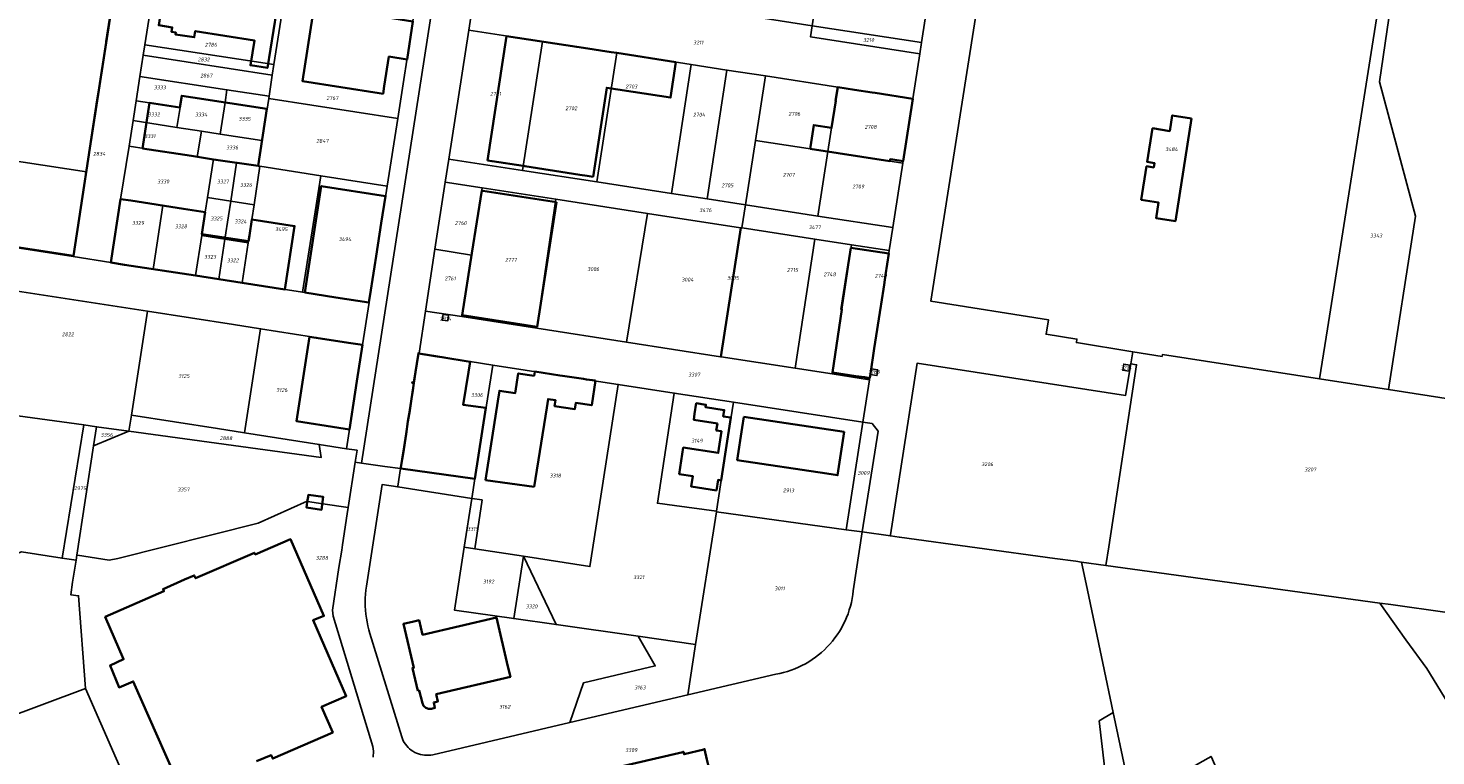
# Model space of a CAD drawing. Extents: x 177930 to 190767, y 381068 to 392034.
# Tile 153 of 256: x 183906 to 184564, y 384392 to 384732. Entities that reach past the tile are written whole.
import ezdxf
from ezdxf.enums import TextEntityAlignment as Align

# ---------------------------------------------------------------- set-up
doc = ezdxf.new("R2010")
doc.units = 0
for name, color, linetype, lineweight in [('B-XX-KG-GRENS_PERCEEL-GV', 150, 'Continuous', 25), ('B-XX-KG-GRENS_PERCEEL-S', 150, 'Continuous', 25), ('B-XX-OG-BEBOUWING-G', 7, 'Continuous', 35)]:
    doc.layers.add(name, color=color, linetype=linetype, lineweight=lineweight)
doc.styles.add('NLCS-ISO', font='NLCS-ISO.ttf', dxfattribs={"height": 1.8})

# ---------------------------------------------------------------- blocks, each defined once
blk = doc.blocks.new('SKG-PERCEELNUMMER-SO')
at = {"layer": 'DefPoints'}
blk.add_point((0, 0), dxfattribs=at)
at = {"style": 'NLCS-ISO', "oblique": 10, "flags": 1}
blk.add_attdef('GEMEENTECODE', text='', height=1.8, dxfattribs=at).set_placement((-0.5, 2.55), align=Align.MIDDLE_RIGHT)
at = {"style": 'NLCS-ISO', "oblique": 10}
blk.add_attdef('PERCEELNUMMER', text='', height=1.8, dxfattribs=at).set_placement((0, 0), align=Align.MIDDLE_CENTER)
at = {"style": 'NLCS-ISO', "oblique": 10, "flags": 1}
blk.add_attdef('SECTIE', text='', height=1.8, dxfattribs=at).set_placement((0.5, 2.5), align=Align.MIDDLE_LEFT)

msp = doc.modelspace()

# ---------------------------------------------------------------- linework, layer by layer
at = {"layer": 'B-XX-KG-GRENS_PERCEEL-GV'}
for points in [[(184099.385, 384823.901), (184094.3, 384791.161), (184089.695, 384761.517), (184085.619, 384735.278), (184078.555, 384689.805), (184073.642, 384658.179), (184065.196, 384603.809), (184062.126, 384584.046), (184054.582, 384535.479), (184059.539, 384534.711), (184058.69, 384529.132), (184061.628, 384528.728), (184126.168, 384944.191), (184118.254, 384945.411), (184111.811, 384903.919), (184112.581, 384903.8), (184109.503, 384884.039), (184108.743, 384884.157), (184105.429, 384862.813), (184104.908, 384859.454), (184102.145, 384841.668)], [(184281.388, 384793.59), (184272.212, 384732.992), (184323.294, 384725.336), (184332.573, 384785.703)], [(184435.776, 384579.441), (184509.23, 384568.073), (184512.921, 384591.409), (184539.133, 384757.129), (184542.586, 384778.96), (184536.061, 384779.969), (184481.677, 384788.373), (184458.692, 384791.924), (184451.45, 384740.078), (184439.305, 384742.046), (184417.337, 384745.479), (184358.154, 384754.727), (184350.664, 384751.049), (184327.659, 384604.356), (184382.582, 384595.747), (184381.479, 384588.964), (184395.896, 384586.717), (184395.628, 384585.067), (184421.946, 384580.808), (184435.633, 384578.6)], [(184539.133, 384757.129), (184512.921, 384591.409), (184509.23, 384568.073), (184541.492, 384563.081), (184554.066, 384644.079), (184537.303, 384706.882), (184547.684, 384778.173), (184542.586, 384778.96)], [(183876.78, 384762.789), (183873.586, 384762.406), (183867.634, 384761.491), (183864.678, 384760.94), (183858.945, 384759.608), (183855.972, 384758.864), (183850.188, 384757.183), (183844.563, 384755.26), (183808.373, 384740.519), (183798.378, 384676.09), (183808.695, 384643.633), (183867.597, 384634.488), (183873.828, 384673.898), (183933.116, 384664.887), (183947.317, 384756.475), (183913.032, 384762.116), (183900.634, 384763.439), (183885.506, 384763.574), (183879.581, 384763.125)], [(183953.059, 384676.807), (183954.92, 384688.779), (183956.363, 384698.064), (183958.124, 384709.398), (183959.664, 384719.304), (183960.431, 384724.242), (183965.036, 384753.871), (183947.317, 384756.475), (183933.116, 384664.887), (183926.883, 384625.283), (183944.57, 384622.412), (183949.104, 384652.1)], [(184020.729, 384715.011), (184025.337, 384744.665), (183965.036, 384753.871), (183960.431, 384724.242)], [(184232.355, 384712.402), (184250.298, 384709.624), (184284.174, 384704.38), (184319.24, 384698.949), (184322.48, 384720.032), (184271.432, 384727.884), (184272.212, 384732.992), (184219.408, 384741.368), (184214.48, 384742.15), (184186.43, 384746.5), (184150.249, 384752.079), (184149.776, 384749.049), (184115.387, 384754.397), (184111.72, 384731.08), (184146.193, 384725.743), (184180.915, 384720.369), (184215.672, 384714.986)], [(184078.555, 384689.805), (184085.619, 384735.278), (184025.337, 384744.665), (184020.729, 384715.011), (184019.961, 384710.069), (184018.422, 384700.165), (184018.258, 384699.11)], [(184102.387, 384670.813), (184136.875, 384665.486), (184146.193, 384725.743), (184111.72, 384731.08)], [(184271.432, 384727.884), (184322.48, 384720.032), (184323.294, 384725.336), (184272.212, 384732.992)], [(183959.664, 384719.304), (184019.961, 384710.069), (184020.729, 384715.011), (183960.431, 384724.242)], [(184171.588, 384660.126), (184180.915, 384720.369), (184146.193, 384725.743), (184136.875, 384665.486)], [(183998.771, 384703.174), (184018.422, 384700.165), (184019.961, 384710.069), (183959.664, 384719.304), (183958.124, 384709.398)], [(184171.588, 384660.126), (184206.423, 384654.746), (184215.672, 384714.986), (184180.915, 384720.369)], [(183997.861, 384697.307), (183998.771, 384703.174), (183958.124, 384709.398), (183956.363, 384698.064), (183969.912, 384696.002), (183976.836, 384694.948), (183977.664, 384700.381)], [(184215.672, 384714.986), (184206.423, 384654.746), (184223.135, 384652.165), (184232.355, 384712.402)], [(184223.135, 384652.165), (184240.955, 384649.413), (184245.629, 384679.534), (184250.298, 384709.624), (184232.355, 384712.402)], [(184284.174, 384704.38), (184250.298, 384709.624), (184245.629, 384679.534), (184279.488, 384674.283)], [(184018.422, 384700.165), (183998.771, 384703.174), (183997.861, 384697.307), (183995.565, 384682.499), (184015.115, 384679.478), (184015.205, 384679.464), (184018.258, 384699.11)], [(184279.488, 384674.283), (184314.562, 384668.844), (184319.24, 384698.949), (184284.174, 384704.38)], [(183976.836, 384694.948), (183969.912, 384696.002), (183956.363, 384698.064), (183954.92, 384688.779), (183975.413, 384685.612)], [(183976.836, 384694.948), (183975.413, 384685.612), (183986.935, 384683.832), (183995.565, 384682.499), (183997.861, 384697.307), (183977.664, 384700.381)], [(184042.591, 384662.998), (184073.642, 384658.179), (184078.555, 384689.805), (184018.258, 384699.11), (184015.205, 384679.464), (184013.351, 384667.536), (184014.131, 384667.415)], [(183986.935, 384683.832), (183975.413, 384685.612), (183954.92, 384688.779), (183953.059, 384676.807), (183984.907, 384671.91)], [(183993.714, 384670.555), (184003.282, 384669.084), (184003.453, 384669.058), (184013.351, 384667.536), (184015.205, 384679.464), (184015.115, 384679.478), (183995.565, 384682.499), (183986.935, 384683.832), (183984.907, 384671.91), (183992.402, 384670.757)], [(183968.875, 384649.082), (183988.646, 384646.064), (183989.677, 384652.851), (183992.402, 384670.757), (183984.907, 384671.91), (183953.059, 384676.807), (183949.104, 384652.1)], [(184245.629, 384679.534), (184240.955, 384649.413), (184274.801, 384644.185), (184279.488, 384674.283)], [(183867.597, 384634.488), (183926.883, 384625.283), (183933.116, 384664.887), (183873.828, 384673.898)], [(184000.547, 384651.144), (184003.282, 384669.084), (183993.714, 384670.555), (183992.402, 384670.757), (183989.677, 384652.851)], [(184239.282, 384638.63), (184240.955, 384649.413), (184223.135, 384652.165), (184206.423, 384654.746), (184171.588, 384660.126), (184136.875, 384665.486), (184102.387, 384670.813), (184100.691, 384659.988), (184117.972, 384657.325), (184152.409, 384652.018), (184195.173, 384645.428), (184238.641, 384638.73), (184238.986, 384638.676)], [(184279.488, 384674.283), (184274.801, 384644.185), (184309.888, 384638.766), (184314.562, 384668.844)], [(184011.427, 384649.435), (184014.131, 384667.415), (184013.351, 384667.536), (184003.453, 384669.058), (184003.282, 384669.084), (184000.547, 384651.144)], [(184005.872, 384612.956), (184034.11, 384608.602), (184042.591, 384662.998), (184014.131, 384667.415), (184011.427, 384649.435), (184010.345, 384642.621), (184008.751, 384631.636)], [(184034.11, 384608.602), (184065.196, 384603.809), (184073.642, 384658.179), (184042.591, 384662.998)], [(184100.691, 384659.988), (184095.809, 384628.735), (184113.057, 384625.944), (184117.972, 384657.325)], [(184113.057, 384625.944), (184108.567, 384597.167), (184143.503, 384591.758), (184152.409, 384652.018), (184117.972, 384657.325)], [(183964.353, 384619.39), (183964.492, 384620.302), (183968.875, 384649.082), (183949.104, 384652.1), (183944.57, 384622.412)], [(183989.677, 384652.851), (183988.646, 384646.064), (183986.969, 384635.056), (183997.834, 384633.35), (183999.51, 384644.34), (184000.547, 384651.144)], [(184011.427, 384649.435), (184000.547, 384651.144), (183999.51, 384644.34), (183997.834, 384633.35), (184008.751, 384631.636), (184010.345, 384642.621)], [(184143.503, 384591.758), (184185.433, 384585.265), (184195.173, 384645.428), (184152.409, 384652.018)], [(183964.807, 384619.321), (183984.125, 384616.371), (183986.969, 384635.056), (183988.646, 384646.064), (183968.875, 384649.082), (183964.492, 384620.302), (183964.353, 384619.39)], [(184229.361, 384578.462), (184238.641, 384638.73), (184195.173, 384645.428), (184185.433, 384585.265)], [(184239.393, 384638.613), (184273.402, 384633.374), (184290.531, 384630.733), (184308.217, 384628.008), (184309.888, 384638.766), (184274.801, 384644.185), (184240.955, 384649.413), (184239.282, 384638.63)], [(184229.706, 384578.409), (184238.986, 384638.676), (184238.641, 384638.73), (184229.361, 384578.462)], [(184264.166, 384573.073), (184273.402, 384633.374), (184239.393, 384638.613), (184239.282, 384638.63), (184238.986, 384638.676), (184229.706, 384578.409)], [(183986.969, 384635.056), (183984.125, 384616.371), (183994.986, 384614.665), (183997.834, 384633.35)], [(184008.751, 384631.636), (183997.834, 384633.35), (183994.986, 384614.665), (184005.872, 384612.956)], [(184264.166, 384573.073), (184281.55, 384570.381), (184290.531, 384630.733), (184273.402, 384633.374)], [(184299.294, 384570.101), (184299.707, 384572.779), (184303.505, 384597.433), (184308.217, 384628.008), (184290.531, 384630.733), (184281.55, 384570.381), (184298.923, 384567.692)], [(184113.057, 384625.944), (184095.809, 384628.735), (184091.501, 384599.81), (184108.567, 384597.167)], [(183883.79, 384553.175), (183931.967, 384546.552), (183937.833, 384545.746), (183952.96, 384543.666), (183954.117, 384551.105), (183961.679, 384599.688), (183892.723, 384610.396)], [(183961.679, 384599.688), (183954.117, 384551.105), (183994.285, 384544.85), (184006.971, 384542.878), (184014.436, 384591.487), (184001.838, 384593.452)], [(184091.501, 384599.81), (184088.556, 384580.042), (184100.318, 384578.225), (184100.309, 384578.164), (184112.401, 384576.293), (184112.38, 384576.155), (184122.941, 384574.526), (184170.275, 384567.225), (184181.601, 384565.478), (184207.718, 384561.449), (184235.35, 384557.187), (184295.852, 384547.856), (184298.923, 384567.692), (184281.55, 384570.381), (184264.166, 384573.073), (184229.706, 384578.409), (184229.361, 384578.462), (184185.433, 384585.265), (184143.503, 384591.758), (184108.567, 384597.167)], [(184102.33, 384597.82), (184099.76, 384598.2), (184099.34, 384595.6), (184101.91, 384595.19)], [(184099.34, 384595.6), (184099.76, 384598.2), (184102.33, 384597.82), (184101.91, 384595.19)], [(184041.893, 384537.451), (184054.582, 384535.479), (184062.126, 384584.046), (184014.436, 384591.487), (184006.971, 384542.878)], [(184112.38, 384576.155), (184112.401, 384576.293), (184100.309, 384578.164), (184100.318, 384578.225), (184088.556, 384580.042), (184088.048, 384580.12), (184085.946, 384566.515), (184085.237, 384566.626), (184085.161, 384566.131), (184085.872, 384566.019), (184084.907, 384559.733), (184085.002, 384559.718), (184079.858, 384526.21), (184078.604, 384518.043), (184078.539, 384517.625), (184078.612, 384517.614), (184113.175, 384512.267), (184114.613, 384521.443), (184122.941, 384574.526)], [(184421.028, 384575.18), (184423.766, 384574.702), (184410.718, 384489.649), (184409.379, 384480.924), (184537.355, 384463.334), (184542.571, 384462.617), (184568.824, 384459.009), (184604.988, 384454.038), (184606.58, 384464.685), (184617.055, 384534.794), (184615.118, 384535.088), (184617.903, 384550.569), (184599.959, 384553.307), (184599.641, 384551.221), (184598.944, 384546.654), (184571.301, 384550.982), (184572.494, 384558.277), (184541.492, 384563.081), (184509.23, 384568.073), (184435.776, 384579.441), (184435.633, 384578.6), (184421.946, 384580.808)], [(184118.064, 384511.51), (184114.523, 384488.751), (184137.277, 384485.211), (184168.362, 384480.374), (184173.492, 384513.348), (184181.601, 384565.478), (184170.275, 384567.225), (184122.941, 384574.526), (184114.613, 384521.443), (184113.175, 384512.267)], [(184299.707, 384572.779), (184299.294, 384570.101), (184302.396, 384569.624), (184302.809, 384572.302)], [(184423.766, 384574.702), (184421.028, 384575.18), (184418.598, 384560.349), (184321.243, 384575.458), (184308.827, 384495.211), (184308.756, 384494.758), (184312.788, 384494.205), (184312.908, 384494.189), (184385.475, 384484.209), (184395.359, 384482.851), (184397.998, 384482.488), (184409.379, 384480.924), (184410.718, 384489.649)], [(184417.275, 384572.123), (184417.748, 384574.981), (184420.599, 384574.508), (184420.126, 384571.649)], [(184420.599, 384574.508), (184417.748, 384574.981), (184417.275, 384572.123), (184420.126, 384571.649)], [(183921.726, 384484.313), (183931.967, 384546.552), (183883.79, 384553.175), (183825.979, 384561.123), (183816.072, 384562.485), (183781.506, 384567.238), (183777.255, 384539.533), (183809.766, 384452.523), (183902.711, 384487.232)], [(184227.541, 384506.246), (184207.826, 384508.971), (184199.867, 384509.993), (184207.718, 384561.449), (184181.601, 384565.478), (184173.492, 384513.348), (184168.362, 384480.374), (184137.277, 384485.211), (184152.552, 384453.3), (184190.831, 384447.829), (184217.665, 384443.994), (184227.492, 384505.925)], [(184207.718, 384561.449), (184199.867, 384509.993), (184207.826, 384508.971), (184227.541, 384506.246), (184231.599, 384532.993), (184235.35, 384557.187)], [(184227.492, 384505.925), (184288.073, 384497.598), (184295.852, 384547.856), (184235.35, 384557.187), (184231.599, 384532.993), (184227.541, 384506.246)], [(183936.472, 384536.882), (183937.833, 384545.746), (183931.967, 384546.552), (183921.726, 384484.313), (183928.251, 384483.312), (183928.621, 384485.728)], [(183952.96, 384543.666), (183937.833, 384545.746), (183936.472, 384536.882)], [(183952.96, 384543.666), (184042.775, 384531.319), (184041.893, 384537.451), (184006.971, 384542.878), (183994.285, 384544.85), (183954.117, 384551.105)], [(184288.073, 384497.598), (184295.609, 384496.562), (184303.055, 384543.698), (184300.202, 384547.185), (184295.852, 384547.856)], [(184043.556, 384509.788), (184055.423, 384507.976), (184058.69, 384529.132), (184059.539, 384534.711), (184054.582, 384535.479), (184041.893, 384537.451), (184042.775, 384531.319), (183952.96, 384543.666), (183936.472, 384536.882), (183928.621, 384485.728), (183928.938, 384485.678), (183943.706, 384483.339), (183947.811, 384484.206), (184013.359, 384500.638), (184036.285, 384510.91), (184036.444, 384510.873)], [(184132.753, 384456.13), (184105.002, 384460.097), (184109.611, 384489.515), (184113.175, 384512.267), (184078.612, 384517.614), (184078.539, 384517.625), (184071.232, 384518.732), (184063.942, 384471.229), (184063.691, 384469.379), (184063.511, 384467.521), (184063.401, 384465.657), (184063.361, 384463.79), (184063.392, 384461.924), (184063.493, 384460.06), (184063.665, 384458.201), (184063.906, 384456.349), (184064.218, 384454.508), (184064.599, 384452.681), (184065.048, 384450.869), (184065.566, 384449.075), (184080.421, 384400.801), (184080.75, 384399.893), (184081.149, 384399.013), (184081.615, 384398.168), (184082.146, 384397.361), (184082.738, 384396.598), (184083.389, 384395.884), (184084.093, 384395.223), (184084.846, 384394.618), (184085.644, 384394.075), (184086.483, 384393.595), (184087.356, 384393.183), (184088.259, 384392.84), (184089.186, 384392.569), (184090.131, 384392.371), (184091.089, 384392.247), (184092.054, 384392.198), (184093.019, 384392.225), (184093.98, 384392.328), (184094.929, 384392.505), (184158.896, 384407.498), (184165.304, 384426.029), (184198.841, 384434.012), (184190.831, 384447.829), (184152.552, 384453.3)], [(184118.064, 384511.51), (184113.175, 384512.267), (184109.611, 384489.515), (184114.523, 384488.751)], [(184217.665, 384443.994), (184214.048, 384420.425), (184255.22, 384430.075), (184257.028, 384430.435), (184258.819, 384430.87), (184260.591, 384431.379), (184262.339, 384431.962), (184264.062, 384432.618), (184265.756, 384433.345), (184267.418, 384434.143), (184269.045, 384435.009), (184270.634, 384435.942), (184272.184, 384436.941), (184273.689, 384438.004), (184275.15, 384439.129), (184276.562, 384440.314), (184277.923, 384441.557), (184279.231, 384442.856), (184280.483, 384444.209), (184281.678, 384445.612), (184282.813, 384447.065), (184283.886, 384448.563), (184284.896, 384450.105), (184285.841, 384451.688), (184286.718, 384453.309), (184287.527, 384454.966), (184288.266, 384456.654), (184288.934, 384458.373), (184289.529, 384460.117), (184290.051, 384461.885), (184290.498, 384463.673), (184290.87, 384465.479), (184291.167, 384467.298), (184291.387, 384469.128), (184295.609, 384496.562), (184288.073, 384497.598), (184227.492, 384505.925)], [(183921.726, 384484.313), (183902.711, 384487.232), (183809.766, 384452.523), (183834.274, 384386.7), (183932.673, 384423.482), (183929.476, 384466.731), (183925.785, 384467.241), (183926.674, 384473.032), (183928.251, 384483.312)], [(184137.277, 384485.211), (184114.523, 384488.751), (184109.611, 384489.515), (184105.002, 384460.097), (184132.753, 384456.13)], [(184137.277, 384485.211), (184132.753, 384456.13), (184152.552, 384453.3)], [(184605.5, 384453.967), (184604.988, 384454.038), (184568.824, 384459.009), (184542.571, 384462.617), (184537.355, 384463.334), (184549.503, 384446.158), (184559.342, 384432.722), (184579.399, 384399.912), (184579.762, 384399.857), (184584.91, 384399.078), (184596.904, 384397.264)], [(184217.665, 384443.994), (184190.831, 384447.829), (184198.841, 384434.012), (184165.304, 384426.029), (184158.896, 384407.498), (184214.048, 384420.425)], [(183834.274, 384386.7), (183863.424, 384308.98), (183866.086, 384305.803), (183869.874, 384303.57), (183873.012, 384302.421), (183876.895, 384301.915), (183968.55, 384341.704), (183932.673, 384423.482)], [(184262.555, 384302.361), (184267.852, 384277.013), (184295.238, 384293.741), (184298.334, 384295.639), (184319.44, 384308.576), (184421.522, 384371.15), (184412.857, 384412.163), (184406.223, 384408.294), (184408.79, 384386.996)]]:
    msp.add_lwpolyline(points, close=True, dxfattribs=at)
for points in [[(184126.168, 384944.191), (184061.628, 384528.728), (184072.536, 384527.227), (184079.858, 384526.21), (184085.002, 384559.718), (184084.907, 384559.733), (184085.872, 384566.019), (184085.161, 384566.131), (184085.237, 384566.626), (184085.946, 384566.515), (184088.048, 384580.12), (184088.556, 384580.042), (184091.501, 384599.81), (184095.809, 384628.735), (184100.691, 384659.988), (184102.387, 384670.813), (184111.72, 384731.08), (184115.387, 384754.397)], [(184332.573, 384785.703), (184323.294, 384725.336), (184322.48, 384720.032), (184319.24, 384698.949), (184314.562, 384668.844), (184309.888, 384638.766), (184308.217, 384628.008), (184303.505, 384597.433), (184299.707, 384572.779), (184302.809, 384572.302), (184302.396, 384569.624), (184299.294, 384570.101), (184298.923, 384567.692), (184295.852, 384547.856), (184300.202, 384547.185), (184303.055, 384543.698), (184295.609, 384496.562), (184308.756, 384494.758), (184308.827, 384495.211), (184321.243, 384575.458), (184418.598, 384560.349), (184421.028, 384575.18), (184421.946, 384580.808), (184395.628, 384585.067), (184395.896, 384586.717), (184381.479, 384588.964), (184382.582, 384595.747), (184327.659, 384604.356), (184350.664, 384751.049)], [(184547.684, 384778.173), (184537.303, 384706.882), (184554.066, 384644.079), (184541.492, 384563.081), (184572.494, 384558.277)], [(183892.723, 384610.396), (183961.679, 384599.688), (184001.838, 384593.452), (184014.436, 384591.487), (184062.126, 384584.046), (184065.196, 384603.809), (184034.11, 384608.602), (184005.872, 384612.956), (183994.986, 384614.665), (183984.125, 384616.371), (183964.807, 384619.321), (183964.353, 384619.39), (183944.57, 384622.412), (183926.883, 384625.283), (183867.597, 384634.488)], [(184408.79, 384386.996), (184406.223, 384408.294), (184412.857, 384412.163), (184407.987, 384435.211), (184400.152, 384472.293), (184397.998, 384482.488), (184395.359, 384482.851), (184385.475, 384484.209), (184312.908, 384494.189), (184312.788, 384494.205), (184308.756, 384494.758), (184295.609, 384496.562), (184291.387, 384469.128), (184291.167, 384467.298), (184290.87, 384465.479), (184290.498, 384463.673), (184290.051, 384461.885), (184289.529, 384460.117), (184288.934, 384458.373), (184288.266, 384456.654), (184287.527, 384454.966), (184286.718, 384453.309), (184285.841, 384451.688), (184284.896, 384450.105), (184283.886, 384448.563), (184282.813, 384447.065), (184281.678, 384445.612), (184280.483, 384444.209), (184279.231, 384442.856), (184277.923, 384441.557), (184276.562, 384440.314), (184275.15, 384439.129), (184273.689, 384438.004), (184272.184, 384436.941), (184270.634, 384435.942), (184269.045, 384435.009), (184267.418, 384434.143), (184265.756, 384433.345), (184264.062, 384432.618), (184262.339, 384431.962), (184260.591, 384431.379), (184258.819, 384430.87), (184257.028, 384430.435), (184255.22, 384430.075), (184214.048, 384420.425), (184158.896, 384407.498), (184094.929, 384392.505), (184093.98, 384392.328), (184093.019, 384392.225), (184092.054, 384392.198), (184091.089, 384392.247), (184090.131, 384392.371), (184089.186, 384392.569), (184088.259, 384392.84), (184087.356, 384393.183), (184086.483, 384393.595), (184085.644, 384394.075), (184084.846, 384394.618), (184084.093, 384395.223), (184083.389, 384395.884), (184082.738, 384396.598), (184082.146, 384397.361), (184081.615, 384398.168), (184081.149, 384399.013), (184080.75, 384399.893), (184080.421, 384400.801), (184065.566, 384449.075), (184065.048, 384450.869), (184064.599, 384452.681), (184064.218, 384454.508), (184063.906, 384456.349), (184063.665, 384458.201), (184063.493, 384460.06), (184063.392, 384461.924), (184063.361, 384463.79), (184063.401, 384465.657), (184063.511, 384467.521), (184063.691, 384469.379), (184063.942, 384471.229), (184071.232, 384518.732), (184078.539, 384517.625), (184078.604, 384518.043), (184079.858, 384526.21), (184072.536, 384527.227), (184061.628, 384528.728), (184058.69, 384529.132), (184055.423, 384507.976), (184054.96, 384504.979), (184052.744, 384490.628), (184052.359, 384488.135), (184051.099, 384479.981), (184048.02, 384460.043), (184048.39, 384457.28), (184066.95, 384396.37), (184067.22, 384394.18), (184067.01, 384391.27)], [(184067.01, 384391.27), (184067.22, 384394.18), (184066.95, 384396.37), (184048.39, 384457.28), (184048.02, 384460.043), (184051.099, 384479.981), (184052.359, 384488.135), (184052.744, 384490.628), (184054.96, 384504.979), (184055.423, 384507.976), (184043.556, 384509.788), (184036.444, 384510.873), (184036.285, 384510.91), (184013.359, 384500.638), (183947.811, 384484.206), (183943.706, 384483.339), (183928.938, 384485.678), (183928.621, 384485.728), (183928.251, 384483.312), (183926.674, 384473.032), (183925.785, 384467.241), (183929.476, 384466.731), (183932.673, 384423.482), (183968.55, 384341.704)], [(184579.399, 384399.912), (184559.342, 384432.722), (184549.503, 384446.158), (184537.355, 384463.334), (184409.379, 384480.924), (184397.998, 384482.488), (184400.152, 384472.293), (184407.987, 384435.211), (184412.857, 384412.163), (184421.522, 384371.15), (184421.69, 384370.355), (184431.006, 384375.752), (184444.068, 384383.318), (184453.325, 384388.681), (184458.555, 384391.711), (184513.503, 384266.296), (184540.757, 384287.985), (184587.838, 384194.595)]]:
    msp.add_lwpolyline(points, dxfattribs=at)
at = {"layer": 'B-XX-OG-BEBOUWING-G'}
for points in [[(183942.386, 384725.739), (183946.83, 384754.705)], [(183970.004, 384753.171), (183968.758, 384744.94), (183969.821, 384744.746), (183969.264, 384741.32), (183968.201, 384741.489), (183966.909, 384733.307), (183973.167, 384732.319), (183972.848, 384730.287), (183974.836, 384729.974), (183974.696, 384729.08), (183983.511, 384727.695), (183983.971, 384730.622), (184011.593, 384726.281), (184009.741, 384714.649), (184017.675, 384713.386), (184021.859, 384739.67), (184013.991, 384740.901), (184014.739, 384746.086)], [(184039.554, 384742.3), (184038.761, 384737.196), (184034.089, 384707.173), (184069.858, 384701.608)], [(184082.889, 384717.355), (184085.653, 384735.134), (184067.878, 384737.907)], [(183939.073, 384704.158), (183942.31, 384725.247)], [(183942.31, 384725.247), (183942.386, 384725.739)], [(184129.398, 384728.223), (184120.557, 384670.143)], [(184178.254, 384720.786), (184165.38, 384722.746), (184162.164, 384723.235), (184129.398, 384728.223)], [(184072.26, 384704.826), (184074.413, 384718.673), (184082.889, 384717.355)], [(184169.911, 384662.505), (184176.234, 384704.1), (184206.011, 384699.568), (184208.528, 384716.101)], [(184208.528, 384716.101), (184180.916, 384720.374), (184178.254, 384720.786)], [(183938.196, 384698.443), (183939.073, 384704.158)], [(184069.858, 384701.608), (184071.715, 384701.319), (184072.26, 384704.826)], [(184284.182, 384704.416), (184283.027, 384698.007), (184283.177, 384697.983), (184281.218, 384685.396), (184272.937, 384686.691), (184271.333, 384676.588), (184271.18, 384675.571)], [(184300.202, 384701.917), (184291.982, 384703.199), (184284.182, 384704.416)], [(183927.019, 384625.601), (183938.196, 384698.443)], [(184013.272, 384667.58), (184017.416, 384694.328), (184000.145, 384696.958), (183982.77, 384699.604), (183977.664, 384700.381), (183976.822, 384694.845), (183962.566, 384697.014), (183959.331, 384675.759), (183982.267, 384672.269), (183992.533, 384670.643)], [(184301.675, 384701.688), (184300.202, 384701.917)], [(184314.694, 384669.785), (184319.242, 384698.948), (184301.675, 384701.688)], [(183992.533, 384670.643), (184013.272, 384667.58)], [(184120.557, 384670.143), (184122.663, 384669.817), (184137.197, 384667.568), (184137.885, 384667.462), (184160.611, 384663.944), (184163.6, 384663.482), (184167.019, 384662.953), (184169.911, 384662.505)], [(184271.18, 384675.571), (184308.392, 384669.801)], [(184308.392, 384669.801), (184308.539, 384670.746), (184309.847, 384670.541), (184314.694, 384669.785)], [(184072.813, 384653.493), (184042.849, 384658.164), (184035.09, 384608.398)], [(183949.104, 384652.1), (183944.57, 384622.412), (183950.858, 384621.452)], [(183978.515, 384647.611), (183953.893, 384651.369), (183949.104, 384652.1)], [(184070.832, 384640.79), (184072.813, 384653.493)], [(184117.772, 384656.051), (184113.204, 384626.856)], [(184152.775, 384650.595), (184118.34, 384655.962), (184117.772, 384656.051)], [(184143.71, 384592.428), (184152.775, 384650.595)], [(183988.64, 384646.023), (183978.515, 384647.611)], [(183987.08, 384635.775), (183988.64, 384646.023)], [(184010.345, 384642.621), (184009.22, 384635.158), (184008.82, 384632.506)], [(184025.383, 384640.296), (184010.345, 384642.621)], [(184025.768, 384609.878), (184030.355, 384639.527), (184025.383, 384640.296)], [(184068.45, 384625.511), (184070.832, 384640.79)], [(183868.927, 384634.472), (183927.017, 384625.59)], [(184008.82, 384632.506), (183987.08, 384635.775)], [(183927.017, 384625.59), (183927.019, 384625.601)], [(184067.671, 384620.511), (184068.45, 384625.511)], [(184113.204, 384626.856), (184108.676, 384597.888), (184143.494, 384592.462), (184143.71, 384592.428)], [(184290.231, 384629.346), (184289.455, 384624.308), (184285.778, 384600.586)], [(184306.471, 384616.701), (184307.997, 384626.61), (184290.231, 384629.346)], [(183950.858, 384621.452), (183984.125, 384616.371)], [(184066.748, 384614.591), (184067.671, 384620.511)], [(183984.125, 384616.371), (184005.872, 384612.956)], [(184005.872, 384612.956), (184025.768, 384609.878)], [(184065.955, 384609.506), (184066.748, 384614.591)], [(184304.363, 384603.016), (184305.756, 384612.061)], [(184305.756, 384612.061), (184306.471, 384616.701)], [(184035.09, 384608.398), (184049.619, 384606.133)], [(184049.619, 384606.133), (184065.054, 384603.726), (184065.955, 384609.506)], [(184285.778, 384600.586), (184286.039, 384600.546), (184281.661, 384571.128)], [(184301.181, 384582.361), (184304.21, 384602.028)], [(184304.21, 384602.028), (184304.363, 384603.016)], [(184037.344, 384587.79), (184036.586, 384582.834), (184031.272, 384548.273), (184051.05, 384545.227), (184055.969, 384544.475)], [(184055.625, 384584.996), (184040.459, 384587.314), (184037.344, 384587.79)], [(184062.013, 384584.02), (184055.625, 384584.996)], [(184059.404, 384566.951), (184062.013, 384584.02)], [(184095.813, 384578.708), (184088.233, 384579.883), (184086.885, 384571.161)], [(184099.166, 384578.188), (184095.813, 384578.708)], [(184112.378, 384576.14), (184099.166, 384578.188)], [(184296.556, 384568.833), (184299.039, 384568.451), (184300.674, 384579.065)], [(184300.674, 384579.065), (184301.181, 384582.361)], [(184119.672, 384554.628), (184109.184, 384555.926), (184111.609, 384571.178), (184112.378, 384576.14)], [(184142.552, 384571.332), (184142.275, 384569.524), (184134.877, 384570.657), (184133.487, 384561.444), (184126.064, 384562.581), (184125.307, 384557.639), (184119.504, 384520.771)], [(184166.814, 384567.871), (184165.394, 384568.077), (184155.495, 384569.515), (184154.227, 384569.699), (184142.575, 384571.484), (184142.552, 384571.332)], [(184058.632, 384561.898), (184059.404, 384566.951)], [(184086.885, 384571.161), (184086.092, 384566.032), (184085.58, 384562.718)], [(184142.321, 384517.634), (184148.2, 384554.557), (184148.794, 384558.645), (184152.198, 384558.151), (184151.794, 384555.37), (184161.295, 384553.99), (184161.71, 384556.85), (184169.231, 384555.758), (184170.904, 384567.277)], [(184170.904, 384567.277), (184166.814, 384567.871)], [(184281.661, 384571.128), (184292.618, 384569.44)], [(184292.618, 384569.44), (184296.556, 384568.833)], [(184055.969, 384544.475), (184058.632, 384561.898)], [(184084.982, 384558.846), (184084.129, 384553.326)], [(184085.58, 384562.718), (184084.982, 384558.846)], [(184084.129, 384553.326), (184083.334, 384548.187)], [(184114.584, 384521.447), (184119.672, 384554.628)], [(184083.334, 384548.187), (184082.418, 384542.257)], [(184082.418, 384542.257), (184081.323, 384535.171)], [(184081.323, 384535.171), (184080.616, 384530.596)], [(184080.014, 384526.702), (184079.938, 384526.21)], [(184079.938, 384526.21), (184114.584, 384521.447)], [(184080.616, 384530.596), (184080.014, 384526.702)], [(184119.504, 384520.771), (184142.321, 384517.634)], [(184012.617, 384389.401), (184019.449, 384392.264), (184020.141, 384390.672), (184048.177, 384402.905), (184042.945, 384414.914), (184054.481, 384419.882), (184039.017, 384455.304), (184044.027, 384457.37), (184028.402, 384493.234), (184011.946, 384486.065), (184011.589, 384486.884), (183984.086, 384474.901), (183983.483, 384476.285), (183978.899, 384474.288), (183968.91, 384469.88), (183969.346, 384468.841), (183941.927, 384456.89), (183950.458, 384437.063), (183944.139, 384434.197), (183948.397, 384423.923), (183954.983, 384426.756), (183981.292, 384367.176)]]:
    msp.add_lwpolyline(points, dxfattribs=at)
for points in [[(184449.389, 384689.741), (184440.372, 384691.17), (184439.23, 384683.91), (184431.182, 384685.175), (184428.709, 384669.458), (184432.048, 384668.934), (184431.734, 384666.94), (184428.395, 384667.465), (184425.926, 384651.773), (184433.988, 384650.506), (184432.844, 384643.237), (184441.848, 384641.822)], [(184227.411, 384515.993), (184228.18, 384520.895), (184229.728, 384520.661), (184231.599, 384532.993), (184234.17, 384550.017), (184230.645, 384550.584), (184231.093, 384553.485), (184222.359, 384554.835), (184222.542, 384556.019), (184218.013, 384556.718), (184217.241, 384551.719), (184216.823, 384549.017), (184227.883, 384547.307), (184227.344, 384543.914), (184229.769, 384543.596), (184228.266, 384533.499), (184211.924, 384535.978), (184210.051, 384523.633), (184216.374, 384522.678), (184215.616, 384517.843)], [(184240.237, 384550.394), (184239.468, 384545.304), (184237.178, 384530.148), (184279.018, 384523.833), (184284.031, 384523.076), (184287.088, 384543.318)], [(184036.303, 384510.489), (184035.945, 384507.95), (184042.935, 384506.965), (184043.774, 384512.919), (184036.784, 384513.904)], [(184087.917, 384422.258), (184088.637, 384422.431), (184090.068, 384416.534), (184090.646, 384415.346), (184091.652, 384414.399), (184092.963, 384413.937), (184094.346, 384414.001), (184095.946, 384414.362), (184095.378, 384416.909), (184097.354, 384417.379), (184096.557, 384420.785), (184131.206, 384428.896), (184130.066, 384433.765), (184124.674, 384456.642), (184090.133, 384448.51), (184088.524, 384455.345), (184086.091, 384454.768), (184081.223, 384453.626), (184086.045, 384433.074), (184085.408, 384432.962)], [(184211.766, 384393.87), (184211.767, 384393.701), (184166.711, 384383.273), (184169.1, 384373.142), (184171.162, 384364.396), (184216.377, 384375.002), (184215.589, 384378.42), (184225.227, 384380.854), (184223.034, 384390.245), (184221.897, 384395.114), (184221.565, 384395.028), (184221.608, 384394.873), (184212.298, 384392.699), (184212.034, 384393.87)]]:
    msp.add_lwpolyline(points, close=True, dxfattribs=at)

# ---------------------------------------------------------------- block references
at = {"layer": 'B-XX-KG-GRENS_PERCEEL-S'}
for p, values in [((183991.282, 384724.232), {'PERCEELNUMMER': '2786'}), ((184218.988, 384725.28), {'PERCEELNUMMER': '3211'}), ((184298.538, 384726.414), {'PERCEELNUMMER': '3210'}), ((183987.878, 384717.322), {'PERCEELNUMMER': '2832'}), ((183989.096, 384709.815), {'PERCEELNUMMER': '2867'}), ((183967.381, 384704.325), {'PERCEELNUMMER': '3333'}), ((184187.703, 384704.708), {'PERCEELNUMMER': '2703'}), ((184048.013, 384699.28), {'PERCEELNUMMER': '2767'}), ((184124.222, 384701.297), {'PERCEELNUMMER': '2701'}), ((183964.616, 384691.656), {'PERCEELNUMMER': '3332'}), ((183986.729, 384691.656), {'PERCEELNUMMER': '3334'}), ((184007, 384689.583), {'PERCEELNUMMER': '3335'}), ((184159.617, 384694.545), {'PERCEELNUMMER': '2702'}), ((184219.321, 384691.546), {'PERCEELNUMMER': '2704'}), ((184263.852, 384691.931), {'PERCEELNUMMER': '2706'}), ((184299.466, 384685.833), {'PERCEELNUMMER': '2708'}), ((183962.774, 384681.521), {'PERCEELNUMMER': '3331'}), ((184001.241, 384676.223), {'PERCEELNUMMER': '3336'}), ((184043.33, 384679.267), {'PERCEELNUMMER': '2847'}), ((183939.099, 384673.239), {'PERCEELNUMMER': '2834'}), ((184440.071, 384675.432), {'PERCEELNUMMER': '3484'}), ((184261.246, 384663.473), {'PERCEELNUMMER': '2707'}), ((183968.993, 384660.329), {'PERCEELNUMMER': '3330'}), ((183996.864, 384660.329), {'PERCEELNUMMER': '3327'}), ((184007.691, 384658.717), {'PERCEELNUMMER': '3326'}), ((184232.581, 384658.537), {'PERCEELNUMMER': '2705'}), ((184293.675, 384657.956), {'PERCEELNUMMER': '2709'}), ((183993.87, 384643.053), {'PERCEELNUMMER': '3325'}), ((184222.306, 384646.946), {'PERCEELNUMMER': '3476'}), ((183957.245, 384640.98), {'PERCEELNUMMER': '3329'}), ((183977.285, 384639.368), {'PERCEELNUMMER': '3328'}), ((184005.157, 384641.671), {'PERCEELNUMMER': '3324'}), ((184024.187, 384638.031), {'PERCEELNUMMER': '3495'}), ((184107.97, 384640.88), {'PERCEELNUMMER': '2760'}), ((184273.377, 384638.948), {'PERCEELNUMMER': '3477'}), ((184053.883, 384633.393), {'PERCEELNUMMER': '3494'}), ((184535.647, 384635.025), {'PERCEELNUMMER': '3343'}), ((183990.876, 384625.086), {'PERCEELNUMMER': '3323'}), ((184001.471, 384623.474), {'PERCEELNUMMER': '3322'}), ((184131.421, 384623.747), {'PERCEELNUMMER': '2777'}), ((184169.929, 384619.392), {'PERCEELNUMMER': '3006'}), ((184262.981, 384618.973), {'PERCEELNUMMER': '2715'}), ((184280.353, 384616.941), {'PERCEELNUMMER': '2748'}), ((184103.048, 384615.036), {'PERCEELNUMMER': '2761'}), ((184213.938, 384614.455), {'PERCEELNUMMER': '3004'}), ((184235.155, 384615.295), {'PERCEELNUMMER': '3005'}), ((184304.252, 384616.251), {'PERCEELNUMMER': '2749'}), ((184100.825, 384596.225), {'PERCEELNUMMER': '2914'}), ((183924.434, 384588.91), {'PERCEELNUMMER': '2822'}), ((184301.065, 384571.389), {'PERCEELNUMMER': '3183'}), ((184418.815, 384573.327), {'PERCEELNUMMER': '3214'}), ((183978.642, 384569.417), {'PERCEELNUMMER': '3125'}), ((184217.057, 384570.083), {'PERCEELNUMMER': '3307'}), ((184024.41, 384562.869), {'PERCEELNUMMER': '3126'}), ((184115.545, 384560.579), {'PERCEELNUMMER': '3306'}), ((183942.579, 384541.891), {'PERCEELNUMMER': '3356'}), ((183998.308, 384540.392), {'PERCEELNUMMER': '2888'}), ((184218.369, 384539.218), {'PERCEELNUMMER': '3149'}), ((184354.01, 384528.218), {'PERCEELNUMMER': '3206'}), ((184504.907, 384525.745), {'PERCEELNUMMER': '3207'}), ((184152.149, 384522.937), {'PERCEELNUMMER': '3318'}), ((184296.166, 384524.148), {'PERCEELNUMMER': '3009'}), ((183930.113, 384517.009), {'PERCEELNUMMER': '2975'}), ((183978.465, 384516.424), {'PERCEELNUMMER': '3357'}), ((184261.133, 384516.017), {'PERCEELNUMMER': '2913'}), ((184113.664, 384498.024), {'PERCEELNUMMER': '3319'}), ((184043.129, 384484.492), {'PERCEELNUMMER': '3288'}), ((184120.969, 384473.406), {'PERCEELNUMMER': '3192'}), ((184191.184, 384475.432), {'PERCEELNUMMER': '3321'}), ((184256.969, 384470.187), {'PERCEELNUMMER': '3011'}), ((184141.101, 384461.806), {'PERCEELNUMMER': '3320'}), ((184191.744, 384423.915), {'PERCEELNUMMER': '3163'}), ((184128.547, 384414.849), {'PERCEELNUMMER': '3162'}), ((184187.667, 384394.664), {'PERCEELNUMMER': '3309'})]:
    msp.add_blockref('SKG-PERCEELNUMMER-SO', p, dxfattribs=at).add_auto_attribs(values)

doc.saveas('drawing.dxf')
